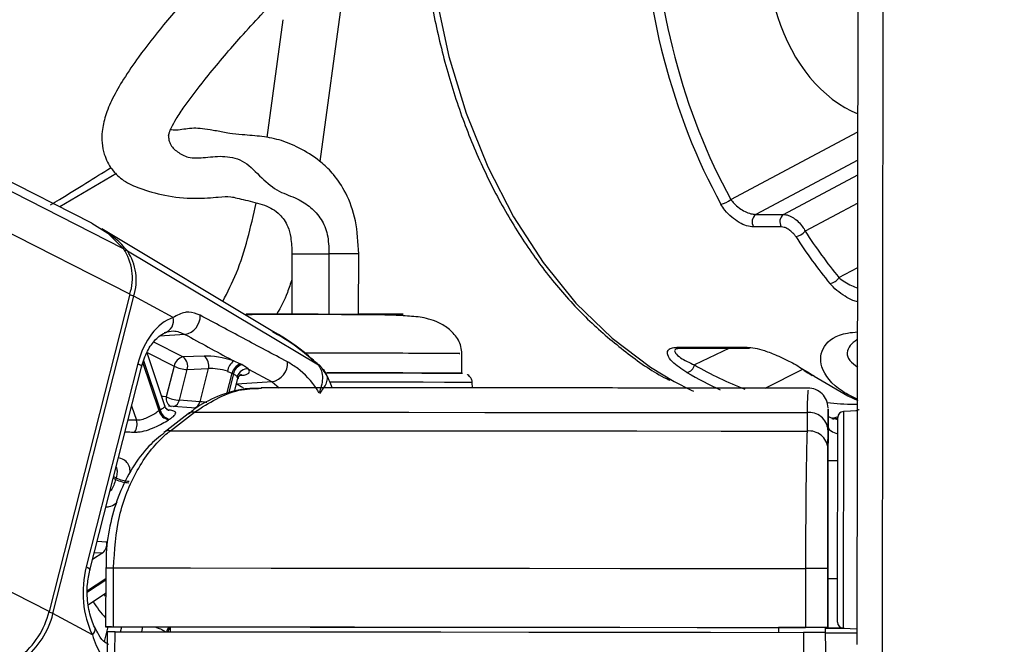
# Paper-space layout '2.5M DUO In-Ground Anchor' of a CAD drawing. Header units: millimetres. Extents: x 20 to 19291, y 40 to 15516.
# Tile 7 of 105: x 4088 to 4188, y 6445 to 6509. Entities that reach past the tile are written whole.
import ezdxf

# ---------------------------------------------------------------- set-up
doc = ezdxf.new("R2010")
doc.units = ezdxf.units.MM
doc.layers.add('COMPONENT_GEOMETRY', color=7, linetype='Continuous')
doc.styles.add('SLDTEXTSTYLE1', font='TXT', dxfattribs={"width": 0.75})
doc.dimstyles.new('SLDDIMSTYLE0', dxfattribs={"dimtxt": 150, "dimasz": 6.604, "dimexe": 0, "dimexo": 0.0625, "dimgap": 37.5, "dimtad": 0, "dimtih": 1, "dimtoh": 1, "dimdec": 0, "dimlfac": 0.5, "dimrnd": 1e-09, "dimzin": 12, "dimdsep": 46, "dimtxsty": 'SLDTEXTSTYLE1', "dimsah": 1, "dimcen": 0.09, "dimadec": 0, "dimazin": 3, "dimtfac": 1, "dimtdec": 0, "dimtofl": 0, "dimtmove": 0, "dimatfit": 3, "dimfxl": 1, "dimfrac": 2, "dimtolj": 1, "dimtzin": 12, "dimarcsym": 0})

# ---------------------------------------------------------------- blocks, each defined once
blk = doc.blocks.new('_D_16')
at = {"layer": 'COMPONENT_GEOMETRY', "color": 7, "ltscale": 2}
for p, q in [((6776.46, 7959.49), (1060.72, 7959.49)), ((1067.07, 7959.49), (1067.07, 5158.05)), ((1067.07, 2118.49), (1067.07, 4919.93)), ((6716.69, 2118.49), (1060.72, 2118.49))]:
    blk.add_line(p, q, dxfattribs=at)
for points in [[(1067.07, 7959.49), (1066.05, 7952.89), (1068.08, 7952.89)], [(1067.07, 2118.49), (1068.08, 2125.1), (1066.05, 2125.1)]]:
    blk.add_solid(points, dxfattribs=at)
at = {"layer": 'COMPONENT_GEOMETRY', "color": 7, "ltscale": 2, "insert": (845.4, 5113.29), "char_height": 150, "attachment_point": 1, "style": 'SLDTEXTSTYLE1'}
blk.add_mtext('2921', dxfattribs=at)

psp = doc.layouts.new('2.5M DUO In-Ground Anchor')

# ---------------------------------------------------------------- linework, layer by layer
at = {"color": 8, "linetype": 'Continuous', "lineweight": 25, "ltscale": 2}
for p, q in [((4090.55, 6448.43), (3770.62, 6611)), ((4098.76, 6480.76), (3842.45, 6611)), ((4098.12, 6485.39), (3850.93, 6611)), ((4175.41, 6440.27), (4175.61, 6586.54)), ((4120.72, 6513.25), (4118.12, 6494.27)), ((4112.74, 6496.7), (4114.39, 6508.7)), ((4159.97, 6490.41), (4172.92, 6497.29)), ((4172.91, 6494.4), (4162.52, 6488.88)), ((4097.42, 6493.03), (4091.64, 6489.65)), ((4165.35, 6488.88), (4172.91, 6492.9)), ((4172.91, 6490.01), (4167.56, 6487.16)), ((4170.99, 6482.45), (4172.9, 6483.46)), ((4104.37, 6476.66), (4101.8, 6476.48)), ((4104.18, 6474.36), (4101.21, 6475.87)), ((4100.55, 6474.81), (4103.28, 6473.42)), ((4159.84, 6475.24), (4156.28, 6473.55)), ((4101.74, 6468.86), (4100.1, 6473.78)), ((4100.17, 6474), (4101.86, 6468.94)), ((4117.95, 6473.56), (4117.98, 6473.53)), ((4108.66, 6470.6), (4109.2, 6472.7)), ((4109.32, 6472.64), (4108.81, 6470.64)), ((4109.97, 6472.48), (4110.18, 6472.5)), ((4163.48, 6471.19), (4167.31, 6473.13)), ((4109.63, 6471.57), (4109.66, 6471.58)), ((4109.66, 6471.58), (4109.64, 6471.59)), ((4113.25, 6471.82), (4113.98, 6471.22)), ((4098.95, 6469.38), (4099.44, 6467.91)), ((4099.44, 6467.91), (4098.59, 6467.93)), ((4170.38, 6468.03), (4170.73, 6468.15)), ((4097.32, 6461.88), (4097.08, 6462)), ((4097.12, 6462.18), (4097.37, 6462.05)), ((4096.4, 6455.51), (4095.44, 6455.55)), ((4096.01, 6454.41), (4094.98, 6453.72)), ((4095.16, 6454.44), (4096.01, 6454.41)), ((4094.47, 6450.59), (4096.31, 6451.81)), ((4096.31, 6451.61), (4094.47, 6450.39)), ((4096.3, 6449.97), (4096.16, 6450.2)), ((4096.53, 6446.87), (4096.15, 6445.39)), ((4097.82, 6446.37), (4097.95, 6446.86)), ((4100.07, 6446.86), (4099.95, 6446.37))]:
    psp.add_line(p, q, dxfattribs=at)
at = {"color": 7, "linetype": 'Continuous', "lineweight": 25, "ltscale": 2}
for p, q in [((4094.91, 6487.98), (3852.83, 6611)), ((4172.85, 6445.09), (4173.06, 6602.16)), ((4162.52, 6488.88), (4165.35, 6488.88)), ((4165.12, 6487.61), (4162.3, 6487.61)), ((4113.33, 6476.96), (4095.91, 6487.41)), ((4117.98, 6473.53), (4098.52, 6485.15)), ((4115.28, 6484.88), (4115.27, 6478.73)), ((4122.07, 6478.72), (4122.08, 6484.87)), ((4098.76, 6480.76), (4090.55, 6448.43)), ((4090.94, 6448.22), (4099.16, 6480.54)), ((4103.17, 6478.38), (4099.16, 6480.54)), ((4102.33, 6469.38), (4100.53, 6474.78)), ((4106.33, 6474.45), (4104.18, 6474.36)), ((4132.59, 6472.71), (4132.59, 6474.7)), ((4154.48, 6475.35), (4161.62, 6475.35)), ((4154.74, 6475.24), (4154.77, 6475.24)), ((4154.76, 6475.24), (4161.89, 6475.24)), ((4099.59, 6473.7), (4094.33, 6453)), ((4110.04, 6473.64), (4109.34, 6473.95)), ((4094.7, 6452.63), (4099.96, 6473.33)), ((4103.28, 6473.42), (4102.48, 6470.29)), ((4103.82, 6469.96), (4104.61, 6473.08)), ((4104.61, 6473.08), (4106.76, 6473.17)), ((4106.76, 6473.17), (4105.9, 6469.79)), ((4108.71, 6472.89), (4109.2, 6472.7)), ((4110.85, 6473.13), (4113.25, 6471.82)), ((4109.44, 6470.83), (4109.78, 6472.15)), ((4113.25, 6471.82), (4109.66, 6471.58)), ((4133.66, 6471.21), (4133.64, 6471.76)), ((4168.47, 6472.42), (4171.89, 6470.4)), ((4105.9, 6469.79), (4103.82, 6469.96)), ((4171.89, 6470.4), (4172.91, 6469.94)), ((4104.71, 6468.57), (4102.26, 6466.68)), ((4105.53, 6469.13), (4102.69, 6469.34)), ((4102.9, 6466.85), (4105.35, 6468.74)), ((4167.74, 6468.69), (4167.74, 6466.8)), ((4169.88, 6468.96), (4169.88, 6467.35)), ((4169.88, 6468.92), (4169.88, 6468.96)), ((4169.88, 6466.94), (4169.88, 6468.87)), ((4172.88, 6468.88), (4171.45, 6468.81)), ((4170.89, 6468.27), (4170.25, 6468.05)), ((4170.39, 6468.1), (4170.88, 6468.1)), ((4169.88, 6467.35), (4169.87, 6463.78)), ((4169.87, 6465.05), (4169.88, 6466.94)), ((4170.87, 6463.78), (4169.87, 6463.78)), ((4169.87, 6463.78), (4169.87, 6463.78)), ((4169.86, 6457.9), (4169.85, 6446.79)), ((4096.31, 6452.87), (4096.3, 6446.87)), ((4096.31, 6452.87), (4096.31, 6452.87)), ((4097.09, 6446.87), (4097.1, 6452.87)), ((4167.59, 6452.81), (4167.58, 6446.81)), ((4169.85, 6446.81), (4169.86, 6452.81)), ((4169.86, 6451.78), (4169.85, 6446.76)), ((4169.85, 6446.77), (4169.86, 6451.78)), ((4169.86, 6451.78), (4170.86, 6451.78)), ((4094.53, 6449.11), (4096.3, 6450.29)), ((4094.95, 6446.06), (4090.94, 6448.22)), ((4096.47, 6446.37), (4096.45, 6440.23)), ((4102.88, 6446.85), (4096.89, 6446.87)), ((4102.88, 6446.86), (4102.89, 6446.37)), ((4164.85, 6446.81), (4164.85, 6446.8)), ((4164.85, 6446.81), (4164.85, 6446.32)), ((4169.85, 6446.79), (4164.85, 6446.8)), ((4164.85, 6446.8), (4164.85, 6446.32)), ((4169.64, 6446.29), (4169.63, 6446.79)), ((4169.63, 6446.77), (4169.85, 6446.77)), ((4169.85, 6446.81), (4169.85, 6446.79)), ((4169.85, 6446.77), (4169.85, 6446.76)), ((4171.42, 6446.75), (4172.85, 6446.67)), ((4169.74, 6440.2), (4169.64, 6446.31))]:
    psp.add_line(p, q, dxfattribs=at)
at = {"color": 8, "linetype": 'Continuous', "lineweight": 25, "ltscale": 2, "flags": 128}
for points in [[(4129.23, 6516.72), (4129.98, 6511), (4131.26, 6504.97), (4133.02, 6499.19), (4135.22, 6493.71), (4137.84, 6488.62), (4140.85, 6483.98), (4144.21, 6479.85), (4147.88, 6476.28), (4151.81, 6473.31), (4154.21, 6471.86)], [(4115.32, 6484.88), (4115.3, 6484.88), (4115.7, 6484.88), (4116.55, 6484.88), (4117.73, 6484.88), (4119.05, 6484.88)], [(4099.59, 6473.7), (4099.76, 6473.6), (4099.88, 6473.51), (4099.94, 6473.42), (4099.96, 6473.35), (4099.96, 6473.33)], [(4110.33, 6471.2), (4110.12, 6471.33), (4109.66, 6471.58)], [(4133.64, 6471.76), (4133.37, 6471.76), (4132.41, 6471.77), (4130.81, 6471.77), (4128.64, 6471.78), (4125.99, 6471.78), (4123, 6471.79), (4119.81, 6471.79), (4119.16, 6471.8)], [(4102.48, 6470.29), (4102.16, 6470.33), (4102.01, 6470.34)], [(4171.45, 6468.81), (4171.45, 6468.79), (4171.45, 6468.26), (4171.44, 6467.02), (4171.44, 6465.15), (4171.44, 6462.77), (4171.44, 6460.05)], [(4170.88, 6467.95), (4170.86, 6467.95), (4170.67, 6468.02)], [(4171.44, 6460.05), (4171.43, 6457.18), (4171.43, 6454.35), (4171.42, 6451.76), (4171.42, 6449.57), (4171.42, 6447.94), (4171.42, 6446.99), (4171.42, 6446.75)], [(4094.33, 6453), (4094.5, 6452.9), (4094.62, 6452.8), (4094.68, 6452.72), (4094.7, 6452.64), (4094.7, 6452.63)], [(4094.95, 6446.06), (4095.09, 6446.24), (4095.19, 6446.41), (4095.24, 6446.57), (4095.23, 6446.72), (4095.2, 6446.79)]]:
    psp.add_lwpolyline(points, dxfattribs=at)
at = {"color": 7, "linetype": 'Continuous', "lineweight": 25, "ltscale": 2, "flags": 128}
for points in [[(4094.91, 6487.98), (4096.51, 6486.97), (4098.12, 6485.39)], [(4118.81, 6472.74), (4120.16, 6472.74), (4123.23, 6472.74), (4126.06, 6472.73), (4128.52, 6472.72), (4130.48, 6472.72), (4131.85, 6472.71), (4132.55, 6472.71), (4132.64, 6472.7)], [(4132.49, 6472.71), (4132.01, 6472.71), (4130.78, 6472.72), (4128.94, 6472.72), (4126.59, 6472.73), (4123.83, 6472.73), (4120.81, 6472.74), (4118.84, 6472.74)], [(4167.66, 6472.93), (4167.55, 6472.94), (4167.46, 6472.98), (4167.46, 6472.98)], [(4168.47, 6472.42), (4168.36, 6472.44), (4168.28, 6472.48)], [(4154.21, 6471.86), (4155.94, 6470.98), (4156.18, 6470.87)], [(4105.35, 6468.74), (4112.35, 6468.74), (4119.63, 6468.74), (4127.17, 6468.73), (4134.94, 6468.72), (4142.92, 6468.72), (4151.06, 6468.71), (4159.35, 6468.7), (4167.74, 6468.69)], [(4170.87, 6459.93), (4170.87, 6462.5), (4170.87, 6464.75), (4170.88, 6466.52), (4170.88, 6467.7), (4170.88, 6468.2), (4170.88, 6468.21)], [(4102.9, 6466.85), (4110.16, 6466.85), (4117.72, 6466.84), (4125.55, 6466.84), (4133.63, 6466.83), (4141.92, 6466.83), (4150.39, 6466.82), (4159.01, 6466.81), (4167.74, 6466.8)], [(4169.87, 6463.78), (4169.87, 6463.67), (4169.87, 6463.34), (4169.87, 6462.8), (4169.87, 6462.07), (4169.87, 6461.18), (4169.87, 6460.16), (4169.87, 6459.05), (4169.86, 6457.9)], [(4170.87, 6463.78), (4170.87, 6464.11), (4170.87, 6464.38)], [(4170.85, 6447.35), (4170.85, 6447.57), (4170.85, 6448.48), (4170.85, 6450.02), (4170.86, 6452.08), (4170.86, 6454.54), (4170.86, 6457.22), (4170.87, 6459.93)], [(4097.1, 6452.87), (4104.96, 6452.87), (4113.16, 6452.86), (4121.67, 6452.86), (4130.45, 6452.85), (4139.48, 6452.84), (4148.7, 6452.83), (4158.08, 6452.82), (4167.59, 6452.81)], [(4170.86, 6451.18), (4170.86, 6451.32), (4170.86, 6451.78)], [(4096.89, 6446.87), (4096.62, 6446.87), (4096.43, 6446.87), (4096.32, 6446.87), (4096.3, 6446.87), (4096.38, 6446.87), (4096.54, 6446.87), (4096.78, 6446.87), (4097.09, 6446.87)], [(4097.09, 6446.87), (4104.95, 6446.87), (4113.15, 6446.86), (4121.66, 6446.86), (4130.45, 6446.85), (4139.47, 6446.84), (4148.69, 6446.83), (4158.07, 6446.82), (4167.58, 6446.81)], [(4097.24, 6440.19), (4097.25, 6444.19), (4097.26, 6446.37)], [(4097.26, 6446.37), (4105.08, 6446.37), (4113.24, 6446.36), (4121.71, 6446.36), (4130.45, 6446.35), (4139.42, 6446.34), (4148.58, 6446.33), (4157.91, 6446.32), (4167.37, 6446.31)], [(4102.88, 6446.86), (4109.88, 6446.86), (4117.14, 6446.85), (4124.64, 6446.85), (4132.36, 6446.84), (4140.27, 6446.83), (4148.34, 6446.83), (4156.54, 6446.82), (4164.85, 6446.81)], [(4169.63, 6446.75), (4170.15, 6446.75), (4171.55, 6446.74)], [(4167.37, 6446.31), (4167.43, 6442.31), (4167.47, 6440.14)]]:
    psp.add_lwpolyline(points, dxfattribs=at)
at = {"color": 7, "linetype": 'Continuous', "lineweight": 25, "ltscale": 4}
for centre, radius, start, end in [((4158.83, 6491.5), 1.58, 275.1042, 316.3061), ((4163.11, 6488.12), 0.957, 127.5687, 212.1728), ((4165.93, 6488.12), 0.957, 127.5687, 212.1728), ((4090.69, 6478.76), 10.11, 39.2304, 58.888), ((4166.44, 6488.07), 1.44, 275.8536, 321.1582), ((4093.72, 6482.42), 5.31, 341.7282, 34.0238), ((4094.14, 6482.2), 5.28, 341.7291, 34.0211), ((4169.91, 6483.11), 1.27, 277.0791, 328.6097), ((4104, 6478.56), 1.94, 280.8527, 1.3328), ((4102.02, 6478.02), 1.2, 283.6776, 17.4407), ((4105.6, 6473.49), 1.21, 344.4887, 52.3673), ((4161.9, 6475.69), 0.444, 230.0288, 269.1423), ((4104.44, 6473.2), 1.19, 102.5658, 169.3393), ((4103.45, 6473.4), 1.21, 344.4845, 52.3747), ((4110.27, 6472.67), 1.58, 125.84, 171.772), ((4110.4, 6472.47), 1.23, 107.0087, 168.7722), ((4110.52, 6472.4), 1.23, 107.1943, 168.7652), ((4112.89, 6473.73), 1.94, 280.8652, 4.0205), ((4155.28, 6473.76), 1.02, 282.9147, 348.0857), ((4104.8, 6476.62), 3.54, 244.6023, 266.9981), ((4110.75, 6472.07), 1.07, 84.6464, 164.9462), ((4167.88, 6469.18), 2, 359.8737, 91.279), ((4104, 6473.5), 3.55, 244.6195, 266.9808), ((4106.84, 6461.33), 9.1, 123.2398, 124.1293), ((4102.97, 6469.22), 1.28, 196.1784, 258.4546), ((4103.08, 6469.27), 1.27, 195.3711, 258.2991), ((4105.24, 6467.85), 0.898, 82.7548, 126.3557), ((4167.97, 6466.8), 1.91, 4.223, 97.0661), ((4171.48, 6468.21), 0.6, 92.923, 179.923), ((4098.15, 6467.5), 1.36, 324.0473, 17.3889), ((4107.26, 6461.24), 8.11, 123.1732, 124.0896), ((4167.97, 6464.91), 1.91, 4.2124, 96.9851), ((4108.93, 6459.02), 11.96, 165.3001, 166.1552), ((4098.84, 6465.17), 3.62, 245.1524, 267.0595), ((4098.88, 6465.18), 3.48, 244.079, 266.9159), ((4095.21, 6455.31), 1.21, 311.5812, 9.5656), ((4167.66, 6030.21), 422.6, 89.7017, 90.0095), ((4082.28, 6450.49), 8.52, 308.2179, 346.019), ((4082.72, 6450.26), 8.47, 308.2135, 346.0211), ((4167.63, 6015.34), 431.47, 89.7049, 90.0063), ((4171.53, 6588.57), 141.81, 269.3204, 269.939), ((4171.45, 6447.35), 0.6, 179.923, 266.923), ((4173.12, 6836.25), 390, 269.488, 269.9642)]:
    psp.add_arc(centre, radius, start, end, dxfattribs=at)
at = {"color": 8, "linetype": 'Continuous', "lineweight": 25, "ltscale": 4}
for centre, radius, start, end in [((4098.31, 6484.77), 0.432, 60.9376, 96.3195), ((4119.31, 6052.68), 432.2, 89.6398, 90.0345), ((4098.38, 6479.05), 1.68, 62.4593, 77.4689), ((4154.77, 6475.69), 0.447, 230.1987, 268.9723), ((4103.35, 6470.12), 0.885, 168.7102, 244.5837), ((4102.97, 6470.13), 0.864, 287.4582, 348.6073), ((4105.04, 6469.97), 0.874, 289.3609, 348.4534), ((4102.79, 6465.96), 0.896, 82.8823, 127.2869), ((4096.83, 6356.39), 96.47, 89.8433, 90.3124), ((4104.27, 6455.3), 10.95, 212.3569, 223.2929), ((4090.05, 6446.4), 2.02, 63.7339, 76.2054), ((4103.94, 6445.97), 1.49, 143.5154, 164.3321), ((4104.05, 6445.93), 1.47, 143.0935, 162.8741)]:
    psp.add_arc(centre, radius, start, end, dxfattribs=at)
at = {"color": 7, "linetype": 'Continuous', "lineweight": 25, "ltscale": 4}
for centre, major_axis, ratio, start_param, end_param in [((4176.66, 6516.59), (0.16, 18.2), 0.718681, 1.145085, 2.863537), ((4196.65, 6524.1), (0.48, 56), 0.718516, 2.309933, 2.431886), ((4197.2, 6524.1), (0.48, 55.2), 0.718681, 2.310027, 2.43198), ((4104.23, 6471.2), (0.17, 7.38), 0.672041, 0.250533, 1.241199), ((4108.09, 6473.5), (2.74, -0.59), 0.275805, 1.154069, 2.323762), ((4107.89, 6472.56), (1.77, -0.34), 0.295802, 1.146891, 2.316584), ((4108.21, 6473.43), (2.74, -0.59), 0.275805, 5.570075, 6.621048), ((4183.27, 6524.1), (-0.45, 56), 0.695649, 2.717805, 2.740465), ((4098.97, 6450.5), (0.17, 7.38), 0.672041, 1.241199, 2.231865)]:
    psp.add_ellipse(centre, major_axis=major_axis, ratio=ratio, start_param=start_param, end_param=end_param, dxfattribs=at)
at = {"color": 8, "linetype": 'Continuous', "lineweight": 25, "ltscale": 4}
for centre, major_axis, ratio, start_param, end_param in [((4190.99, 6524.1), (0.48, 56), 0.718516, 1.626716, 2.233375), ((4191.55, 6524.1), (0.48, 55.2), 0.718681, 1.631924, 2.233469), ((4170.37, 6524.15), (-5.05, 55.08), 0.732786, 2.66342, 2.794826), ((4169.83, 6524.1), (-5.04, 55.88), 0.732463, 2.664481, 2.750977), ((4108.01, 6472.5), (1.77, -0.34), 0.295802, 6.265596, 6.61387)]:
    psp.add_ellipse(centre, major_axis=major_axis, ratio=ratio, start_param=start_param, end_param=end_param, dxfattribs=at)
at = {"color": 7, "linetype": 'Continuous', "lineweight": 25, "ltscale": 2}
for points, knots in [([(4128.66, 6516.83), (4128.85, 6515.06), (4129.26, 6511.32), (4130.43, 6505.77), (4132.03, 6500.23), (4134.05, 6494.97), (4136.47, 6490.03), (4139.25, 6485.47), (4142.37, 6481.35), (4145.79, 6477.7), (4149.5, 6474.64), (4152.18, 6472.74), (4153.65, 6472.05), (4153.77, 6472)], [0, 0, 0, 0, 0.090499, 0.190616, 0.290767, 0.390958, 0.491189, 0.591447, 0.691694, 0.791879, 0.891922, 0.991731, 1, 1, 1, 1]), ([(4108.72, 6515.54), (4107.62, 6514.34), (4105.45, 6511.98), (4102.39, 6508.45), (4099.94, 6505.35), (4098.18, 6502.8), (4097, 6500.76), (4096.25, 6498.94), (4095.83, 6497.06), (4095.98, 6495.15), (4096.97, 6493.27), (4098.23, 6492.18), (4099.85, 6491.48), (4102.37, 6490.72), (4105.39, 6490.44), (4107.99, 6490.67), (4108.97, 6490.76), (4110.35, 6490.36), (4112.21, 6489.97), (4113.33, 6489.44), (4114.1, 6488.87), (4114.81, 6487.93), (4115.22, 6486.46), (4115.26, 6485.45), (4115.28, 6484.88)], [0, 0, 0, 0, 0.078657, 0.154625, 0.21657, 0.255939, 0.288853, 0.317898, 0.344465, 0.385221, 0.416072, 0.454405, 0.502262, 0.562057, 0.628033, 0.692323, 0.754406, 0.814574, 0.87019, 0.896147, 0.922756, 0.955881, 0.975205, 1, 1, 1, 1]), ([(4102.77, 6497.13), (4102.78, 6497.17), (4102.8, 6497.25), (4102.89, 6497.46), (4103.09, 6497.9), (4103.56, 6498.73), (4104.78, 6500.56), (4107.03, 6503.43), (4110.31, 6507.27), (4112.79, 6509.92), (4114.14, 6511.37)], [0, 0, 0, 0, 0.011179, 0.026745, 0.046017, 0.099516, 0.175963, 0.384854, 0.663566, 1, 1, 1, 1]), ([(4122.08, 6484.87), (4122.02, 6486.01), (4121.9, 6488.22), (4120.89, 6491.01), (4119.64, 6492.88), (4118.13, 6494.39), (4116.18, 6495.61), (4114.31, 6496.44), (4112.37, 6496.83), (4110.44, 6496.97), (4108.99, 6497.1), (4108.09, 6497.28), (4106.49, 6497.6), (4104.95, 6497.73), (4103.75, 6497.41), (4103.07, 6497.48), (4102.85, 6497.51)], [0, 0, 0, 0, 0.0803004, 0.1553163, 0.2181753, 0.2682013, 0.3485324, 0.4355729, 0.5134922, 0.5811112, 0.6262893, 0.6584949, 0.7152773, 0.8228062, 0.9411571, 1, 1, 1, 1]), ([(4102.7, 6496.87), (4102.7, 6496.87), (4102.71, 6496.87), (4102.71, 6496.96), (4102.75, 6497.08), (4102.77, 6497.13)], [0, 0, 0, 0, 0.214598, 0.683205, 1, 1, 1, 1]), ([(4090.68, 6489.85), (4090.99, 6490.03), (4093.2, 6491.36), (4095.16, 6492.6), (4096.85, 6493.66)], [0, 0, 0, 0, 0.138267, 1, 1, 1, 1]), ([(4162.3, 6487.61), (4162.07, 6487.63), (4161.61, 6487.68), (4160.81, 6488.04), (4160.04, 6488.59), (4159.39, 6489.25), (4159.1, 6489.72), (4158.97, 6489.92)], [0, 0, 0, 0, 0.1997559, 0.3998796, 0.6070509, 0.8265595, 1, 1, 1, 1]), ([(4159.97, 6490.41), (4160.08, 6490.27), (4160.32, 6489.96), (4160.83, 6489.52), (4161.42, 6489.16), (4162.02, 6488.92), (4162.36, 6488.89), (4162.52, 6488.88)], [0, 0, 0, 0, 0.1748784, 0.3963686, 0.6043046, 0.8032195, 1, 1, 1, 1]), ([(4165.35, 6488.88), (4165.51, 6488.86), (4165.83, 6488.82), (4166.36, 6488.55), (4166.86, 6488.15), (4167.29, 6487.66), (4167.48, 6487.32), (4167.56, 6487.16)], [0, 0, 0, 0, 0.203151, 0.4043313, 0.6084169, 0.8217332, 1, 1, 1, 1]), ([(4166.59, 6486.63), (4166.52, 6486.72), (4166.38, 6486.92), (4166.09, 6487.19), (4165.76, 6487.42), (4165.42, 6487.58), (4165.22, 6487.6), (4165.12, 6487.61)], [0, 0, 0, 0, 0.183062, 0.40002, 0.604344, 0.802373, 1, 1, 1, 1]), ([(4105.94, 6478.61), (4105.54, 6478.76), (4105.02, 6478.96), (4104.12, 6478.88), (4103.58, 6478.6), (4103.17, 6478.38)], [0, 0, 0, 0, 0.417875, 0.554013, 1, 1, 1, 1]), ([(4114.82, 6473.86), (4113.32, 6474.66), (4110.36, 6476.24), (4107.4, 6477.82), (4105.94, 6478.61)], [0, 0, 0, 0, 0.50674, 1, 1, 1, 1]), ([(4132.59, 6474.7), (4132.57, 6474.94), (4132.53, 6475.43), (4132.15, 6476.32), (4131.35, 6477.22), (4130.24, 6477.88), (4128.83, 6478.38), (4127.62, 6478.49), (4125.21, 6478.65), (4122.61, 6478.66), (4119.84, 6478.67), (4117.77, 6478.67), (4115.77, 6478.67), (4113.91, 6478.67), (4112.26, 6478.67), (4111.1, 6478.67), (4110.64, 6478.66), (4110.51, 6478.66)], [0, 0, 0, 0, 0.024906, 0.050235, 0.102269, 0.154156, 0.203772, 0.301265, 0.389485, 0.542578, 0.614661, 0.68583, 0.75609, 0.826013, 0.897161, 0.969796, 1, 1, 1, 1]), ([(4114.02, 6478.72), (4113.23, 6478.72), (4111.65, 6478.73), (4110.52, 6478.73), (4110.58, 6478.74), (4111.86, 6478.74), (4114.17, 6478.74), (4117.15, 6478.74), (4120.35, 6478.73), (4123.29, 6478.73), (4125.51, 6478.72), (4126.67, 6478.71), (4126.62, 6478.71), (4125.31, 6478.71), (4123.63, 6478.71), (4122.36, 6478.71), (4122.07, 6478.71)], [0, 0, 0, 0, 0.075246, 0.150495, 0.225739, 0.300984, 0.37623, 0.451475, 0.526722, 0.601965, 0.677211, 0.752455, 0.827703, 0.902948, 0.978193, 1, 1, 1, 1]), ([(4099.96, 6473.33), (4100.04, 6473.62), (4100.29, 6474.48), (4100.93, 6475.67), (4101.78, 6476.57), (4102.3, 6476.8), (4102.52, 6476.9)], [0, 0, 0, 0, 0.156393, 0.463097, 0.767224, 1, 1, 1, 1]), ([(4102.31, 6476.86), (4102.61, 6476.94), (4103.3, 6477.13), (4103.98, 6476.83), (4104.37, 6476.66)], [0, 0, 0, 0, 0.42976, 1, 1, 1, 1]), ([(4104.37, 6476.66), (4105.96, 6475.79), (4107.62, 6474.89), (4109.28, 6473.99), (4109.34, 6473.95)], [0, 0, 0, 0, 0.961058, 1, 1, 1, 1]), ([(4117.96, 6473.57), (4117.63, 6473.87), (4116.25, 6475.14), (4114.62, 6476.27), (4113.28, 6476.99), (4113.2, 6477.03)], [0, 0, 0, 0, 0.227055, 0.954384, 1, 1, 1, 1]), ([(4117.98, 6473.53), (4116.91, 6474.46), (4115.45, 6475.72), (4113.75, 6476.66), (4113.3, 6476.91)], [0, 0, 0, 0, 0.735851, 1, 1, 1, 1]), ([(4155.51, 6472.77), (4154.96, 6473.13), (4154.04, 6473.73), (4153.5, 6474.53), (4153.51, 6475.02), (4153.85, 6475.3), (4154.28, 6475.33), (4154.48, 6475.35)], [0, 0, 0, 0, 0.343352, 0.565892, 0.738592, 0.878696, 1, 1, 1, 1]), ([(4154.45, 6475.21), (4154.44, 6475.21), (4154.42, 6475.19), (4154.51, 6475.24), (4154.68, 6475.24), (4154.74, 6475.24)], [0, 0, 0, 0, 0.088404, 0.694581, 1, 1, 1, 1]), ([(4161.62, 6475.35), (4161.88, 6475.33), (4162.42, 6475.29), (4163.5, 6474.99), (4164.84, 6474.47), (4166.34, 6473.73), (4167.21, 6473.2), (4167.66, 6472.93)], [0, 0, 0, 0, 0.1423521, 0.2846815, 0.4732543, 0.728856, 1, 1, 1, 1]), ([(4110.16, 6473.58), (4110.15, 6473.58), (4110.11, 6473.6), (4110.07, 6473.62), (4110.04, 6473.64)], [0, 0, 0, 0, 0.237265, 1, 1, 1, 1]), ([(4110.85, 6473.13), (4110.8, 6473.17), (4110.61, 6473.32), (4110.35, 6473.47), (4110.16, 6473.58)], [0, 0, 0, 0, 0.27454, 1, 1, 1, 1]), ([(4118.05, 6470.71), (4117.98, 6470.83), (4117.38, 6471.81), (4116.24, 6473.01), (4115.17, 6473.65), (4114.82, 6473.86)], [0, 0, 0, 0, 0.0822782, 0.7008284, 1, 1, 1, 1]), ([(4117.98, 6473.53), (4118.1, 6473.34), (4118.33, 6472.95), (4118.41, 6472.2), (4118.31, 6471.44), (4118.13, 6470.94), (4118.05, 6470.71)], [0, 0, 0, 0, 0.261813, 0.541772, 0.790415, 1, 1, 1, 1]), ([(4118.78, 6472.62), (4118.78, 6472.62), (4118.78, 6472.62), (4118.78, 6472.62), (4118.57, 6472.75), (4118.49, 6473.06), (4118.27, 6473.32), (4118.15, 6473.47), (4118.06, 6473.55), (4118, 6473.61)], [0, 0, 0, 0, 0.000114, 0.000227, 0.000517, 0.550088, 0.67093, 0.789011, 1, 1, 1, 1]), ([(4109.2, 6472.7), (4109.23, 6472.69), (4109.27, 6472.67), (4109.31, 6472.65), (4109.32, 6472.64)], [0, 0, 0, 0, 0.763326, 1, 1, 1, 1]), ([(4109.32, 6472.64), (4109.44, 6472.57), (4109.61, 6472.47), (4109.69, 6472.37), (4109.72, 6472.34)], [0, 0, 0, 0, 0.718793, 1, 1, 1, 1]), ([(4109.8, 6472.14), (4109.81, 6472.21), (4109.85, 6472.38), (4110.02, 6472.55), (4110.12, 6472.6), (4110.1, 6472.59), (4110.1, 6472.59)], [0, 0, 0, 0, 0.234915, 0.606413, 0.924089, 1, 1, 1, 1]), ([(4119.39, 6471.22), (4119.19, 6471.71), (4118.92, 6472.37), (4118.59, 6472.97), (4118.5, 6473.13)], [0, 0, 0, 0, 0.7398461, 1, 1, 1, 1]), ([(4133.62, 6471.75), (4133.63, 6471.78), (4133.64, 6471.92), (4133.55, 6472.15), (4133.38, 6472.38), (4133.24, 6472.51), (4133.15, 6472.56), (4133.14, 6472.57)], [0, 0, 0, 0, 0.089552, 0.432107, 0.707202, 0.938965, 1, 1, 1, 1]), ([(4167.46, 6472.98), (4167.53, 6472.94), (4167.8, 6472.77), (4168.07, 6472.6), (4168.28, 6472.48)], [0, 0, 0, 0, 0.250001, 1, 1, 1, 1]), ([(4112.13, 6471.16), (4111.52, 6471.16), (4110.01, 6471.15), (4107.7, 6470.39), (4105.83, 6469.47), (4104.91, 6468.69), (4104.73, 6468.53)], [0, 0, 0, 0, 0.234404, 0.574129, 0.912656, 1, 1, 1, 1]), ([(4105.35, 6468.74), (4106.83, 6469.68), (4109.02, 6471.08), (4111.39, 6471.15), (4112.17, 6471.17)], [0, 0, 0, 0, 0.673307, 1, 1, 1, 1]), ([(4167.88, 6471.18), (4166.87, 6471.18), (4162.89, 6471.19), (4156.01, 6471.19), (4147.35, 6471.2), (4138.89, 6471.21), (4130.67, 6471.22), (4122.73, 6471.22), (4116.59, 6471.22), (4113.16, 6471.23), (4112.16, 6471.23)], [0, 0, 0, 0, 0.050577, 0.198679, 0.346806, 0.494935, 0.643064, 0.791198, 0.939337, 1, 1, 1, 1]), ([(4101.74, 6468.86), (4101.6, 6468.77), (4101.32, 6468.58), (4100.78, 6468.28), (4100.23, 6468.03), (4099.77, 6467.91), (4099.53, 6467.91), (4099.44, 6467.91)], [0, 0, 0, 0, 0.219855, 0.44037, 0.663126, 0.885481, 1, 1, 1, 1]), ([(4102.73, 6468.91), (4102.74, 6468.91), (4102.75, 6468.91), (4102.67, 6468.93), (4102.51, 6469.06), (4102.35, 6469.25), (4102.34, 6469.37), (4102.34, 6469.38)], [0, 0, 0, 0, 0.069889, 0.319467, 0.599781, 0.98003, 1, 1, 1, 1]), ([(4102.82, 6468.03), (4102.92, 6468.1), (4103.19, 6468.28), (4103.45, 6468.54), (4103.47, 6468.75), (4103.21, 6468.9), (4102.83, 6468.95), (4102.64, 6468.97)], [0, 0, 0, 0, 0.116686, 0.333008, 0.551913, 0.773855, 1, 1, 1, 1]), ([(4173.04, 6469), (4173.02, 6468.99), (4172.91, 6468.93), (4172.79, 6468.9), (4172.7, 6468.87)], [0, 0, 0, 0, 0.227621, 1, 1, 1, 1]), ([(4099.25, 6466.71), (4099.37, 6466.71), (4099.74, 6466.71), (4100.44, 6466.86), (4101.29, 6467.18), (4102.1, 6467.57), (4102.51, 6467.83), (4102.71, 6467.96)], [0, 0, 0, 0, 0.119584, 0.349283, 0.573036, 0.788426, 1, 1, 1, 1]), ([(4170.67, 6468.02), (4170.63, 6468.04), (4170.26, 6468.13), (4170.06, 6468.21), (4169.88, 6468.28)], [0, 0, 0, 0, 0.128098, 1, 1, 1, 1]), ([(4102.28, 6466.64), (4101.74, 6466.21), (4100.53, 6465.22), (4098.98, 6463.1), (4097.65, 6460.47), (4096.76, 6457.52), (4096.32, 6454.94), (4096.35, 6453.38), (4096.36, 6452.87)], [0, 0, 0, 0, 0.147961, 0.335746, 0.526889, 0.717776, 0.908412, 1, 1, 1, 1]), ([(4097.1, 6452.87), (4097.22, 6454.66), (4097.47, 6458.23), (4099.38, 6462.97), (4101.42, 6465.64), (4102.7, 6466.69), (4102.9, 6466.85)], [0, 0, 0, 0, 0.3136559, 0.6271289, 0.9415977, 1, 1, 1, 1]), ([(4167.74, 6466.8), (4167.71, 6465.78), (4167.66, 6463.73), (4167.61, 6459.01), (4167.59, 6455.17), (4167.59, 6453.1), (4167.59, 6452.81)], [0, 0, 0, 0, 0.317076, 0.634482, 0.949893, 1, 1, 1, 1]), ([(4169.86, 6452.81), (4169.86, 6453.06), (4169.86, 6454.87), (4169.86, 6458.23), (4169.87, 6462.36), (4169.87, 6464.15), (4169.87, 6465.05)], [0, 0, 0, 0, 0.0500761, 0.3653129, 0.682704, 1, 1, 1, 1]), ([(4095.2, 6446.79), (4095.09, 6447.04), (4094.76, 6447.79), (4094.43, 6449.29), (4094.38, 6451.08), (4094.6, 6452.16), (4094.7, 6452.63)], [0, 0, 0, 0, 0.152662, 0.457019, 0.763386, 1, 1, 1, 1]), ([(4096.64, 6445.07), (4096.51, 6445.13), (4096.13, 6445.29), (4095.68, 6445.88), (4095.34, 6446.57), (4095.21, 6446.83)], [0, 0, 0, 0, 0.251887, 0.710047, 1, 1, 1, 1]), ([(4097.26, 6446.37), (4097.1, 6446.37), (4096.77, 6446.37), (4096.5, 6446.37), (4096.49, 6446.37), (4096.49, 6446.37)], [0, 0, 0, 0, 0.364838, 0.729662, 1, 1, 1, 1]), ([(4169.64, 6446.31), (4169.62, 6446.31), (4169.57, 6446.31), (4169.23, 6446.31), (4168.72, 6446.31), (4168.07, 6446.31), (4167.61, 6446.31), (4167.37, 6446.31)], [0, 0, 0, 0, 0.197584, 0.395119, 0.592691, 0.790307, 1, 1, 1, 1])]:
    psp.add_open_spline(points, degree=3, knots=knots, dxfattribs=at)
at = {"color": 8, "linetype": 'Continuous', "lineweight": 25, "ltscale": 2}
for points, knots in [([(4102.76, 6497.13), (4102.76, 6497.13), (4102.69, 6496.92), (4102.72, 6496.53), (4102.93, 6495.82), (4103.62, 6495.22), (4104.82, 6494.53), (4106.51, 6494.69), (4108.49, 6494.9), (4110.51, 6494.39), (4112.15, 6492.58), (4113.89, 6491.12), (4115.67, 6490.63), (4117.14, 6489.69), (4118.24, 6488.56), (4118.99, 6486.87), (4119.03, 6485.55), (4119.05, 6484.88)], [0, 0, 0, 0, 0.00021, 0.019352, 0.044613, 0.107487, 0.175923, 0.270581, 0.370826, 0.476045, 0.582173, 0.684853, 0.779333, 0.8451, 0.903181, 0.950478, 1, 1, 1, 1]), ([(4108.23, 6480.02), (4108.72, 6480.97), (4110.28, 6483.99), (4111.08, 6487.58), (4111.63, 6490.04)], [0, 0, 0, 0, 0.315712, 1, 1, 1, 1]), ([(4119.05, 6484.88), (4119.04, 6483.31), (4119.02, 6481.26), (4119.03, 6479.21), (4119.03, 6478.73)], [0, 0, 0, 0, 0.767055, 1, 1, 1, 1]), ([(4115.28, 6482.29), (4115.13, 6481.83), (4114.73, 6480.55), (4114.13, 6479.44), (4113.75, 6478.74)], [0, 0, 0, 0, 0.36349, 1, 1, 1, 1]), ([(4172.89, 6479.96), (4172.74, 6480.01), (4172.31, 6480.15), (4171.56, 6480.55), (4170.72, 6481.14), (4170.29, 6481.61), (4170.06, 6481.85)], [0, 0, 0, 0, 0.148546, 0.401495, 0.691537, 1, 1, 1, 1]), ([(4170.99, 6482.45), (4171.18, 6482.29), (4171.55, 6482), (4172.22, 6481.63), (4172.69, 6481.46), (4172.9, 6481.38)], [0, 0, 0, 0, 0.368892, 0.713363, 1, 1, 1, 1]), ([(4172.91, 6470.02), (4172.37, 6470.29), (4170.56, 6471.19), (4168.95, 6473.23), (4169.17, 6475.51), (4170.86, 6476.75), (4172.56, 6476.88), (4172.92, 6476.91)], [0, 0, 0, 0, 0.130154, 0.433721, 0.685534, 0.933917, 1, 1, 1, 1]), ([(4172.81, 6476.1), (4172.57, 6475.92), (4171.8, 6475.34), (4171.66, 6474.22), (4172.61, 6473.53), (4172.92, 6473.31)], [0, 0, 0, 0, 0.235721, 0.750341, 1, 1, 1, 1]), ([(4132.32, 6474.71), (4132.38, 6474.71), (4132.57, 6474.71), (4130.61, 6474.72), (4126.82, 6474.73), (4121.78, 6474.74), (4118.25, 6474.74), (4116.56, 6474.74)], [0, 0, 0, 0, 0.103133, 0.331904, 0.560666, 0.789434, 1, 1, 1, 1]), ([(4154.46, 6475.19), (4154.39, 6475.15), (4154.2, 6475.05), (4154.33, 6474.71), (4154.91, 6474.18), (4155.76, 6473.79), (4156.28, 6473.55)], [0, 0, 0, 0, 0.118604, 0.316678, 0.58102, 1, 1, 1, 1]), ([(4118.72, 6472.58), (4118.77, 6472.54), (4118.92, 6472.41), (4118.86, 6472), (4118.67, 6471.41), (4118.31, 6470.93), (4118.1, 6470.64)], [0, 0, 0, 0, 0.112409, 0.387506, 0.641211, 1, 1, 1, 1]), ([(4167.88, 6470.89), (4167.86, 6470.95), (4167.82, 6471.06), (4167.78, 6470), (4167.75, 6469.05), (4167.74, 6468.69)], [0, 0, 0, 0, 0.36512, 0.760191, 1, 1, 1, 1]), ([(4106.62, 6469.73), (4106.46, 6469.74), (4106.19, 6469.77), (4105.98, 6469.79), (4105.9, 6469.79)], [0, 0, 0, 0, 0.622956, 1, 1, 1, 1]), ([(4169.79, 6469.73), (4170.69, 6469.63), (4171.67, 6469.52), (4172.81, 6469.55), (4172.91, 6469.55)], [0, 0, 0, 0, 0.912627, 1, 1, 1, 1]), ([(4102.33, 6469.38), (4102.32, 6469.34), (4102.32, 6469.27), (4102.11, 6469.11), (4101.92, 6468.98), (4101.86, 6468.94)], [0, 0, 0, 0, 0.374422, 0.779595, 1, 1, 1, 1]), ([(4169.88, 6468.87), (4169.88, 6468.87), (4169.88, 6469.24), (4169.88, 6469.08), (4169.88, 6468.92)], [0, 0, 0, 0, 0.0035032, 1, 1, 1, 1]), ([(4098.28, 6466.73), (4098.39, 6466.73), (4098.71, 6466.72), (4099.03, 6466.71), (4099.25, 6466.71)], [0, 0, 0, 0, 0.3379151, 1, 1, 1, 1]), ([(4169.88, 6467.35), (4169.91, 6467.17), (4169.95, 6466.89), (4170.62, 6466.62), (4170.88, 6466.52)], [0, 0, 0, 0, 0.626605, 1, 1, 1, 1]), ([(4098.78, 6462.53), (4098.79, 6462.66), (4098.8, 6463.04), (4098.59, 6463.53), (4098.18, 6463.95), (4097.76, 6464.03), (4097.55, 6464.07)], [0, 0, 0, 0, 0.137079, 0.420287, 0.707429, 1, 1, 1, 1]), ([(4097.38, 6463.18), (4097.41, 6463.08), (4097.49, 6462.86), (4097.46, 6462.45), (4097.39, 6462.16), (4097.37, 6462.05)], [0, 0, 0, 0, 0.31895, 0.760051, 1, 1, 1, 1]), ([(4097.32, 6461.88), (4097.26, 6461.69), (4097.15, 6461.31), (4096.94, 6460.88), (4096.78, 6460.72), (4096.74, 6460.68)], [0, 0, 0, 0, 0.435283, 0.871817, 1, 1, 1, 1]), ([(4096.28, 6459.07), (4096.4, 6459.09), (4096.76, 6459.13), (4097.17, 6459.29), (4097.42, 6459.54), (4097.47, 6459.59)], [0, 0, 0, 0, 0.295715, 0.863722, 1, 1, 1, 1]), ([(4101.41, 6446.85), (4101.53, 6446.81), (4101.83, 6446.69), (4102.2, 6446.5), (4102.42, 6446.39), (4102.5, 6446.35)], [0, 0, 0, 0, 0.276658, 0.745233, 1, 1, 1, 1]), ([(4094.95, 6446.06), (4095.21, 6445.31), (4095.57, 6444.24), (4096.26, 6443.68), (4096.46, 6443.5)], [0, 0, 0, 0, 0.69586, 1, 1, 1, 1])]:
    psp.add_open_spline(points, degree=3, knots=knots, dxfattribs=at)

# ---------------------------------------------------------------- dimensions: what is measured, and where the dimension line sits
at = {"layer": 'COMPONENT_GEOMETRY', "color": 7, "ltscale": 2}
dim = psp.add_linear_dim(base=(1067.06868086, 7959.49114567), p1=(6719.2293768, 2118.49114567), p2=(6779.0030174, 7959.49114567), angle=90, dimstyle='SLDDIMSTYLE0', dxfattribs=at)
dim.commit()
dim.dimension.update_dxf_attribs({"geometry": '_D_16', "text_midpoint": (1067.06868086, 5038.99114567), "dimtype": 160})

doc.saveas('drawing.dxf')
